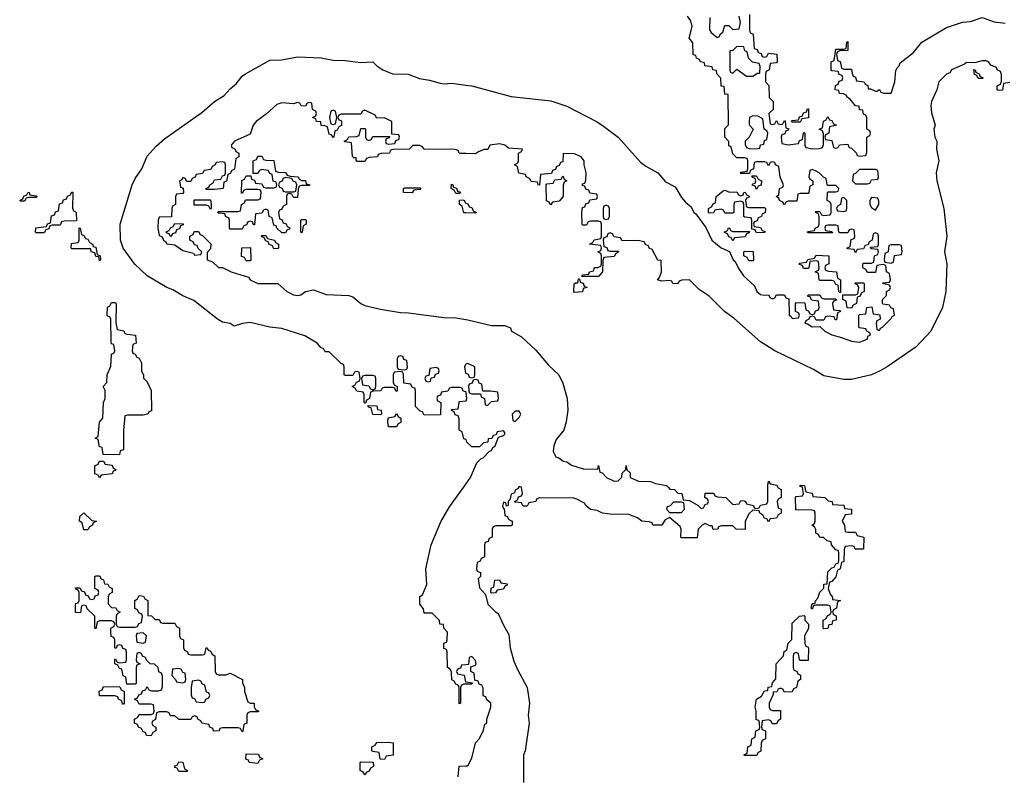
# Model space of a CAD drawing. Header units: inches. Extents: x 2559349 to 2678269, y 915212 to 1023331.
# Tile 35 of 48: x 2637746 to 2642721, y 938541 to 942364. Entities that reach past the tile are written whole.
import ezdxf

# ---------------------------------------------------------------- set-up
doc = ezdxf.new("R2010")
doc.units = ezdxf.units.IN
doc.header["$MEASUREMENT"] = 0
for name, color, linetype in [('C6933', 7, 'Continuous'), ('C6934', 7, 'Continuous'), ('C6943', 7, 'Continuous'), ('C6944', 7, 'Continuous')]:
    doc.layers.add(name, color=color, linetype=linetype)

msp = doc.modelspace()

# ---------------------------------------------------------------- linework, layer by layer
at = {"layer": 'C6933', "color": 6}
for points in [[(2640000, 939006), (2639990, 939006), (2639978, 939002), (2639974, 938990), (2639974, 938910), (2639967.3, 938907.3), (2639966, 938990), (2639962, 939002), (2639950, 939006), (2639942, 939022), (2639928.9, 939028.9), (2639927.3, 939067.3), (2639922, 939082), (2639908, 939090), (2639906, 939170), (2639902, 939182), (2639890, 939186), (2639889.3, 939189.3), (2639890, 939214), (2639902, 939218), (2639906, 939230), (2639908, 939270), (2639888.7, 939290), (2639887.3, 939307.3), (2639868.7, 939310), (2639868, 939328), (2639830, 939366), (2639790, 939366), (2639787.3, 939387.3), (2639768, 939410), (2639768, 939450), (2639782, 939458), (2639804, 939510), (2639798.9, 939590), (2639824.7, 939710), (2639873.9, 939826.1), (2639917.1, 939902.9), (2639988.1, 940000)], [(2640000, 939104.4), (2639978, 939102), (2639972.7, 939087.3), (2639958, 939082), (2639954, 939070), (2639958, 939058), (2639992.7, 939052.7), (2639998, 939018), (2640000, 939017.8)], [(2639962, 938538), (2639967.3, 938592.7), (2640000, 938593.7)]]:
    msp.add_lwpolyline(points, dxfattribs=at)
for points in [[(2638070, 939786), (2638062, 939822), (2638048.7, 939830), (2638050, 939854), (2638070, 939872), (2638110, 939834), (2638134, 939830), (2638118, 939822), (2638114, 939810), (2638098, 939802), (2638090, 939786)], [(2638250, 939294), (2638330, 939294), (2638342, 939298), (2638347.3, 939312.7), (2638362, 939318), (2638366, 939350), (2638362, 939362), (2638347.3, 939367.3), (2638342, 939382), (2638328, 939388), (2638328, 939430), (2638342, 939438), (2638350, 939454), (2638371.6, 939451.6), (2638378, 939438), (2638394, 939430), (2638394, 939354), (2638411.6, 939351.6), (2638430, 939334), (2638450, 939334), (2638458, 939318), (2638470, 939314), (2638530, 939314), (2638538, 939298), (2638554, 939290), (2638554, 939250), (2638558, 939238), (2638574, 939230), (2638574, 939190), (2638578, 939178), (2638594, 939170), (2638598, 939158), (2638610, 939154), (2638670, 939154), (2638682, 939158), (2638688, 939190), (2638694, 939190), (2638698, 939178), (2638710, 939174), (2638718, 939158), (2638731.3, 939150), (2638734, 939070), (2638738, 939058), (2638750, 939054), (2638790, 939054), (2638810, 939062), (2638872, 939030), (2638872.7, 939012.7), (2638882, 938990), (2638882, 938970), (2638898, 938918), (2638911.3, 938911.3), (2638931, 938910), (2638931.6, 938891.6), (2638938, 938878), (2638954, 938870), (2638950, 938866), (2638910, 938866), (2638898, 938862), (2638894, 938850), (2638894, 938810), (2638878, 938802), (2638874, 938770), (2638870, 938766), (2638862, 938782), (2638850, 938786), (2638770, 938786), (2638758, 938782), (2638754, 938770), (2638729.1, 938769.1), (2638726, 938770), (2638722, 938782), (2638706, 938790), (2638702, 938802), (2638666, 938810), (2638662, 938822), (2638646, 938830), (2638642, 938842), (2638630, 938846), (2638618, 938842), (2638610, 938828), (2638550, 938828), (2638530, 938846), (2638507.3, 938847.3), (2638502, 938862), (2638490, 938866), (2638450, 938866), (2638438, 938862), (2638432.7, 938827.3), (2638418, 938822), (2638414, 938810), (2638418, 938798), (2638434, 938790), (2638434, 938770), (2638418, 938762), (2638410, 938746), (2638387.3, 938747.3), (2638382, 938762), (2638370, 938766), (2638362, 938782), (2638346, 938790), (2638342, 938802), (2638326, 938810), (2638326, 938830), (2638342, 938838), (2638350, 938854), (2638410, 938854), (2638422, 938858), (2638426, 938870), (2638422, 938902), (2638410, 938906), (2638350, 938906), (2638342, 938922), (2638326, 938930), (2638342, 938938), (2638347.3, 938952.7), (2638362, 938958), (2638367.3, 938972.7), (2638382, 938978), (2638390, 938994), (2638398, 938978), (2638412.7, 938972.7), (2638447.3, 938972.7), (2638462, 938978), (2638467.3, 938992.7), (2638467.3, 939047.3), (2638462, 939062), (2638448.4, 939068.4), (2638446, 939090), (2638428, 939108), (2638406, 939110), (2638387.3, 939127.3), (2638382, 939142), (2638367.3, 939147.3), (2638362, 939162), (2638350, 939166), (2638338, 939162), (2638334, 939130), (2638338, 939118), (2638354, 939110), (2638338, 939102), (2638334, 939090), (2638334, 939010), (2638330, 939006), (2638287.3, 939007.3), (2638282, 939042), (2638268.4, 939048.4), (2638262, 939082), (2638250, 939086), (2638242, 939102), (2638226, 939110), (2638226, 939130), (2638230, 939134), (2638238, 939118), (2638250, 939114), (2638282, 939118), (2638286, 939130), (2638286, 939170), (2638282, 939182), (2638267.3, 939187.3), (2638262, 939202), (2638250, 939206), (2638238, 939202), (2638232.7, 939187.3), (2638226, 939190), (2638226, 939230), (2638222, 939242), (2638208, 939248), (2638206, 939270), (2638206, 939290), (2638222, 939298), (2638226, 939310), (2638222, 939322), (2638210, 939326), (2638150, 939326), (2638138, 939322), (2638130, 939286), (2638126, 939290), (2638126, 939350), (2638087.3, 939387.3), (2638082, 939402), (2638070, 939406), (2638058, 939402), (2638052.7, 939367.3), (2638028.4, 939368.4), (2638027.3, 939407.3), (2638030, 939414), (2638042, 939418), (2638046, 939430), (2638046, 939470), (2638042, 939482), (2638030, 939486), (2638027.3, 939492.7), (2638050, 939494), (2638058, 939478), (2638072.7, 939472.7), (2638078, 939458), (2638092.7, 939452.7), (2638098, 939438), (2638110, 939434), (2638122, 939438), (2638127.3, 939452.7), (2638142, 939458), (2638146, 939470), (2638142, 939482), (2638126, 939490), (2638126, 939550), (2638130, 939554), (2638150, 939554), (2638158, 939538), (2638170, 939534), (2638174, 939514), (2638191.6, 939511.6), (2638198, 939498), (2638214, 939490), (2638214, 939470), (2638198, 939462), (2638192.7, 939447.3), (2638192.7, 939412.7), (2638210, 939394), (2638231.6, 939391.6), (2638238, 939378), (2638254, 939370), (2638238, 939362), (2638234, 939350), (2638234, 939310), (2638238, 939298)], [(2638370, 939266), (2638338, 939262), (2638334, 939250), (2638338, 939218), (2638370, 939214), (2638382, 939218), (2638386, 939250)], [(2638550, 939086), (2638518, 939082), (2638514, 939050), (2638534, 939030), (2638538, 939018), (2638570, 939014), (2638582, 939018), (2638586, 939030), (2638582, 939062), (2638570, 939066), (2638562, 939082)], [(2638650, 939026), (2638618, 939022), (2638612, 938990), (2638612.7, 938952.7), (2638618, 938938), (2638630, 938934), (2638638, 938918), (2638670, 938914), (2638682, 938918), (2638686, 938930), (2638702, 938938), (2638706, 938950), (2638702, 938962), (2638690, 938966), (2638682, 939002), (2638670, 939006), (2638662, 939022)], [(2638266, 938906), (2638262, 938922), (2638246, 938930), (2638242, 938942), (2638227.3, 938947.3), (2638150, 938948), (2638148.4, 938971.6), (2638162, 938978), (2638170, 938994), (2638252.7, 938992.7), (2638258, 938978), (2638274, 938970), (2638274, 938910), (2638270, 938906)], [(2639590, 938626), (2639567.3, 938627.3), (2639562, 938662), (2639530, 938666), (2639526, 938670), (2639526, 938690), (2639542, 938698), (2639550, 938712), (2639610, 938714), (2639634, 938710), (2639632.7, 938647.3), (2639598, 938642)], [(2638550, 938566), (2638542, 938582), (2638530, 938586), (2638530, 938594), (2638542, 938598), (2638550, 938614), (2638570, 938612), (2638578, 938578), (2638594, 938570), (2638590, 938566)], [(2638950, 938606), (2638906, 938610), (2638902, 938622), (2638888.4, 938628.4), (2638890, 938654), (2638952.7, 938652.7), (2638958, 938638), (2638974, 938630), (2638958, 938622)], [(2639490, 938548), (2639482, 938562), (2639466, 938570), (2639466, 938610), (2639470, 938614), (2639532.7, 938612.7), (2639534, 938590), (2639518, 938582), (2639512.7, 938567.3), (2639498, 938562)]]:
    msp.add_lwpolyline(points, close=True, dxfattribs=at)
at = {"layer": 'C6934', "color": 6}
for points in [[(2640000, 940482.7), (2639987.3, 940487.3), (2639982, 940502), (2639970, 940506), (2639930, 940506), (2639918, 940502), (2639910, 940486), (2639878, 940482), (2639872.7, 940467.3), (2639858, 940462), (2639854, 940450), (2639858, 940438), (2639874, 940430), (2639872.7, 940367.3), (2639790, 940366), (2639782, 940382), (2639770, 940386), (2639746, 940410), (2639746, 940490), (2639742, 940502), (2639730, 940506), (2639722, 940522), (2639687.3, 940527.3), (2639686, 940570), (2639682, 940582), (2639670, 940586), (2639638, 940582), (2639634, 940570), (2639634, 940530), (2639638, 940518), (2639654, 940510), (2639652.7, 940487.3), (2639647.3, 940487.3), (2639642, 940502), (2639630, 940506), (2639590, 940506), (2639578, 940502), (2639571.6, 940488.4), (2639532.7, 940487.3), (2639518, 940482), (2639514, 940450), (2639498, 940442), (2639494, 940426), (2639490, 940426), (2639486, 940430), (2639486, 940470), (2639482, 940482), (2639450, 940486), (2639442, 940502), (2639426, 940510), (2639442, 940518), (2639447.3, 940532.7), (2639462, 940538), (2639466, 940550), (2639462, 940582), (2639450, 940586), (2639438, 940582), (2639430, 940566), (2639390, 940566), (2639386, 940570), (2639386, 940610), (2639382, 940622), (2639370, 940626), (2639310, 940686), (2639290, 940686), (2639282, 940702), (2639270, 940706), (2639249, 940730), (2639186.1, 940766.1), (2639070, 940803.9), (2639009.9, 940809.9), (2638910, 940833.8), (2638871.1, 940828.9), (2638830, 940815.3), (2638809, 940829), (2638770, 940836), (2638746, 940850), (2638625.6, 940945.6), (2638570, 940969.3), (2638519.6, 940999.6), (2638489.8, 941010), (2638389.9, 941069.9), (2638328.2, 941128.2), (2638268.8, 941208.8), (2638255.6, 941250), (2638253.3, 941330), (2638314.6, 941530), (2638330, 941561.7), (2638363.1, 941610), (2638390, 941674.9), (2638435.2, 941724.8), (2638477.6, 941762.4), (2638665.6, 941894.4), (2638731.2, 941950), (2638779.7, 941980.3), (2638810, 942015.1), (2638839.9, 942040.1), (2638870, 942077.5), (2638887.2, 942090), (2639010, 942159.3), (2639070, 942160.1), (2639150, 942176.8), (2639270, 942170.1), (2639330, 942159.8), (2639390, 942157.6), (2639470, 942147.2), (2639530, 942151.3), (2639551, 942130), (2639580.7, 942110), (2639630, 942090.2), (2639708.2, 942088.2), (2639765.8, 942065.8), (2639817.4, 942057.4), (2639870, 942042.6), (2639890, 942039.5), (2639930, 942043.7), (2640000, 942033.2)], [(2640000, 941686.9), (2639972.7, 941687.3), (2639966, 941690), (2639962, 941702), (2639947.3, 941707.3), (2639790, 941709), (2639782, 941722), (2639767.3, 941727.3), (2639732.7, 941727.3), (2639714, 941710), (2639632, 941708), (2639618, 941702), (2639614, 941690), (2639572.7, 941687.3), (2639558, 941682), (2639554, 941670), (2639512.7, 941667.3), (2639498, 941662), (2639490, 941648), (2639452, 941648), (2639446, 941654), (2639446, 941666), (2639434, 941666), (2639428, 941672), (2639422, 941742), (2639390, 941746), (2639386, 941750), (2639402, 941758), (2639408.4, 941771.6), (2639447.3, 941772.7), (2639462, 941778), (2639470, 941814), (2639490, 941814), (2639494, 941810), (2639494, 941770), (2639498, 941758), (2639510, 941754), (2639522, 941758), (2639530, 941774), (2639614, 941774), (2639612.7, 941767.3), (2639598, 941762), (2639594, 941750), (2639598, 941738), (2639610, 941734), (2639642, 941738), (2639647.3, 941752.7), (2639662, 941758), (2639666, 941770), (2639662, 941782), (2639626, 941786), (2639626, 941850), (2639590, 941868), (2639550, 941866), (2639542, 941882), (2639490, 941906), (2639478, 941902), (2639470, 941886), (2639370, 941886), (2639358, 941882), (2639354, 941870), (2639358, 941858), (2639372, 941852), (2639371.3, 941828.7), (2639358, 941822), (2639350, 941806), (2639338, 941802), (2639334, 941770), (2639330, 941768.7), (2639322, 941782), (2639310, 941786), (2639302, 941822), (2639288, 941828), (2639270, 941828.7), (2639267.3, 941847.3), (2639246, 941850), (2639242, 941862), (2639226, 941870), (2639242, 941878), (2639246, 941890), (2639242, 941902), (2639226, 941910), (2639222, 941942), (2639210, 941946), (2639198, 941942), (2639190, 941926), (2639168.7, 941928.7), (2639162, 941942), (2639150, 941946), (2639130, 941938), (2639070, 941943), (2639045.4, 941934.6), (2638992.4, 941887.6), (2638941.6, 941850), (2638926, 941830), (2638910, 941786), (2638832, 941750), (2638814, 941730), (2638818, 941718), (2638834, 941710), (2638838, 941698), (2638854, 941690), (2638854, 941670), (2638838, 941662), (2638831.6, 941608.4), (2638818, 941602), (2638810, 941586), (2638798, 941582), (2638791.6, 941548.4), (2638778, 941542), (2638774, 941510), (2638730, 941506), (2638690, 941506), (2638686, 941510), (2638702, 941518), (2638706, 941530), (2638722, 941538), (2638730, 941554), (2638762, 941558), (2638770, 941574), (2638782, 941578), (2638786, 941590), (2638786, 941630), (2638782, 941642), (2638770, 941646), (2638738, 941642), (2638734, 941630), (2638718, 941622), (2638712.7, 941607.3), (2638678, 941602), (2638670, 941586), (2638638, 941582), (2638632.7, 941567.3), (2638618, 941562), (2638610, 941546), (2638590, 941546), (2638582, 941562), (2638570, 941566), (2638565.4, 941554.6), (2638554, 941550), (2638558, 941518), (2638572.7, 941512.7), (2638574, 941490), (2638570, 941486), (2638538, 941482), (2638534, 941470), (2638534, 941430), (2638518, 941422), (2638514, 941410), (2638512.7, 941367.3), (2638450, 941366), (2638446, 941350), (2638444.7, 941310), (2638450, 941274), (2638466, 941266), (2638472, 941250), (2638483.5, 941243.5), (2638490, 941232), (2638530, 941226), (2638570, 941198), (2638623.6, 941183.6), (2638630, 941174), (2638662, 941178), (2638666, 941190), (2638647.3, 941207.3), (2638642, 941222), (2638630, 941226), (2638622, 941242), (2638606, 941250), (2638606, 941270), (2638622, 941278), (2638627.3, 941292.7), (2638650, 941294), (2638658, 941278), (2638670, 941274), (2638711.6, 941231.6), (2638710, 941206), (2638692.7, 941187.3), (2638694, 941150), (2638719.8, 941139.8), (2638750, 941112), (2638771.6, 941111.6), (2638814, 941090), (2638902, 941062), (2638911.3, 941050), (2638950, 941031), (2639050, 941030.6), (2639096, 940990), (2639130, 940973.4), (2639150, 940970.7), (2639166, 940974), (2639190, 940990.8), (2639230, 940998), (2639294.8, 940974.8), (2639410, 940970.7), (2639430, 940964), (2639470.5, 940930), (2639490, 940919.6), (2639570, 940901.5), (2639670, 940884), (2639710, 940882.8), (2639890, 940859.7), (2639950, 940857.6), (2640000, 940849.3)], [(2640000, 941387.7), (2639990, 941388), (2639982, 941422), (2639968, 941430), (2639968, 941452), (2639990, 941454), (2639998, 941438), (2640000, 941437.3)], [(2640000, 940622.7), (2639998, 940622), (2639994, 940610), (2639998, 940578), (2640000, 940577.3)], [(2640000, 940242.7), (2639990, 940246), (2639982, 940282), (2639966, 940290), (2639967.3, 940347.3), (2639962, 940362), (2639947.3, 940367.3), (2639942, 940382), (2639926, 940390), (2639930, 940394), (2639962, 940398), (2639966, 940430), (2639970, 940434), (2640000, 940437.7)], [(2639988.1, 940000), (2640000, 940016.3)]]:
    msp.add_lwpolyline(points, dxfattribs=at)
for points in [[(2639330, 941906), (2639318, 941902), (2639312, 941870), (2639318, 941838), (2639330, 941834), (2639342, 941838), (2639348, 941870), (2639342, 941902)], [(2639130, 941466), (2639122, 941482), (2639110, 941486), (2639098, 941482), (2639094, 941470), (2639094, 941430), (2639078, 941422), (2639070, 941406), (2639058, 941402), (2639054, 941390), (2639058, 941358), (2639070, 941354), (2639078, 941338), (2639092.7, 941332.7), (2639098, 941318), (2639111.6, 941311.6), (2639110, 941306), (2639098, 941302), (2639090, 941286), (2639070, 941286), (2639046, 941310), (2639042, 941322), (2639030, 941326), (2639022, 941362), (2639006, 941370), (2639002, 941402), (2638990, 941406), (2638978, 941402), (2638970, 941386), (2638938, 941382), (2638932.7, 941327.3), (2638927.3, 941327.3), (2638922, 941342), (2638910, 941346), (2638898, 941342), (2638892.7, 941327.3), (2638878, 941322), (2638870, 941306), (2638810, 941306), (2638806, 941310), (2638806, 941350), (2638802, 941362), (2638787.3, 941367.3), (2638782, 941382), (2638750, 941386), (2638746, 941390), (2638750, 941394), (2638850, 941394), (2638862, 941398), (2638866, 941430), (2638882, 941438), (2638887.3, 941452.7), (2638950, 941454), (2638962, 941458), (2638966, 941490), (2638962, 941502), (2638950, 941506), (2638890, 941506), (2638878, 941502), (2638872.7, 941487.3), (2638867.3, 941487.3), (2638868.4, 941551.6), (2638882, 941558), (2638890, 941574), (2638914, 941574), (2638918, 941558), (2638932.7, 941552.7), (2638938, 941538), (2638970, 941534), (2638978, 941518), (2638990, 941514), (2639030, 941514), (2639042, 941518), (2639046, 941530), (2639042, 941542), (2639027.3, 941547.3), (2639022, 941582), (2639010, 941586), (2639002, 941602), (2638970, 941606), (2638958, 941602), (2638950, 941586), (2638926, 941586), (2638926, 941650), (2638942, 941658), (2638950, 941674), (2638970, 941674), (2638978, 941658), (2638990, 941654), (2639030, 941652), (2639038, 941598), (2639052.7, 941592.7), (2639090, 941592), (2639098, 941578), (2639112.7, 941572.7), (2639154, 941570), (2639158, 941558), (2639172, 941552), (2639190, 941551.3), (2639194, 941534), (2639211.3, 941530), (2639210, 941526), (2639170, 941526), (2639158, 941522), (2639152.7, 941507.3), (2639150, 941466)], [(2639090, 941566), (2639078, 941562), (2639072.7, 941547.3), (2639058, 941542), (2639054, 941530), (2639058, 941518), (2639072.7, 941512.7), (2639078, 941498), (2639090, 941494), (2639130, 941494), (2639142, 941498), (2639146, 941530), (2639142, 941542), (2639127.3, 941547.3), (2639122, 941562)], [(2639730, 941488.7), (2639686, 941490), (2639686, 941510), (2639690, 941514), (2639770, 941514), (2639774, 941510), (2639770, 941506), (2639738, 941502)], [(2639950, 941486), (2639942, 941502), (2639926, 941510), (2639927.3, 941532.7), (2639934, 941530), (2639938, 941518), (2639952.7, 941512.7), (2639958, 941498), (2639972.7, 941492.7), (2639970, 941486)], [(2637750, 941446), (2637746, 941450), (2637762, 941458), (2637767.3, 941472.7), (2637782, 941478), (2637788.4, 941491.6), (2637794, 941490), (2637798, 941478), (2637830, 941474), (2637834, 941470), (2637830, 941466), (2637790, 941466), (2637778, 941462), (2637770, 941446)], [(2637830, 941286), (2637826, 941290), (2637827.3, 941312.7), (2637882, 941318), (2637887.3, 941332.7), (2637902, 941338), (2637907.3, 941372.7), (2637922, 941378), (2637927.3, 941392.7), (2637942, 941398), (2637947.3, 941432.7), (2637962, 941438), (2637967.3, 941452.7), (2637982, 941458), (2637987.3, 941472.7), (2638002, 941478), (2638010, 941494), (2638014, 941490), (2638012.7, 941412.7), (2638018, 941398), (2638031.6, 941391.6), (2638032.7, 941347.3), (2637970, 941346), (2637958, 941342), (2637950, 941326), (2637910, 941326), (2637898, 941322), (2637892.7, 941307.3), (2637878, 941302), (2637870, 941286)], [(2638710, 941406), (2638702, 941422), (2638690, 941426), (2638627.3, 941427.3), (2638627.3, 941452.7), (2638710, 941454), (2638714, 941430), (2638714, 941410)], [(2639170, 941286), (2639166, 941290), (2639166, 941350), (2639170, 941354), (2639190, 941354), (2639194, 941350), (2639194, 941330), (2639178, 941322), (2639174, 941290)], [(2638150, 941146), (2638146, 941166), (2638130, 941168), (2638126, 941186), (2638108, 941190), (2638106, 941206), (2638010, 941206), (2638006, 941210), (2638007.3, 941232.7), (2638042, 941238), (2638046, 941250), (2638047.3, 941312.7), (2638052, 941310), (2638058, 941278), (2638070, 941274), (2638078, 941258), (2638090, 941254), (2638098, 941238), (2638114, 941230), (2638118, 941218), (2638130, 941214), (2638138, 941178), (2638152, 941170), (2638154, 941150)], [(2638510, 941268), (2638502, 941282), (2638487.3, 941287.3), (2638487.3, 941292.7), (2638502, 941298), (2638507.3, 941312.7), (2638522, 941318), (2638530, 941334), (2638572.7, 941332.7), (2638572.7, 941327.3), (2638558, 941322), (2638552.7, 941307.3), (2638538, 941302), (2638532.7, 941287.3), (2638518, 941282)], [(2639030, 941206), (2639022, 941222), (2639007.3, 941227.3), (2639002, 941242), (2638990, 941246), (2638982, 941262), (2638970, 941266), (2638967.3, 941272.7), (2638990, 941274), (2638998, 941258), (2639034, 941250), (2639038, 941238), (2639054, 941230), (2639054, 941210), (2639050, 941208)], [(2638890, 941146), (2638882, 941162), (2638867.3, 941167.3), (2638868.4, 941211.6), (2638912, 941212), (2638914, 941150), (2638910, 941146)], [(2638250, 940166), (2638167.3, 940167.3), (2638162, 940202), (2638150, 940206), (2638142, 940242), (2638128, 940250), (2638142, 940258), (2638148.7, 940330), (2638166, 940350), (2638168.7, 940430), (2638178, 940450), (2638178, 940490), (2638168, 940510), (2638186, 940530), (2638188, 940570), (2638207.3, 940612.7), (2638209.1, 940670.9), (2638210, 940674), (2638222, 940678), (2638226, 940690), (2638222, 940722), (2638210, 940726), (2638208.4, 940731.6), (2638206, 940850), (2638202, 940862), (2638190, 940866), (2638188.4, 940871.6), (2638188.9, 940911.1), (2638202, 940918), (2638210, 940934), (2638230, 940934), (2638232.7, 940927.3), (2638231.6, 940831.6), (2638238, 940798), (2638271.6, 940791.6), (2638278, 940778), (2638290, 940774), (2638332, 940770), (2638334, 940730), (2638318, 940722), (2638314, 940690), (2638318, 940678), (2638330, 940674), (2638338, 940658), (2638350, 940654), (2638362, 940630), (2638362, 940590), (2638372, 940568), (2638372, 940552), (2638390, 940534), (2638410.7, 940490), (2638412, 940388), (2638398, 940382), (2638394, 940370), (2638370, 940366), (2638290, 940366), (2638278, 940362), (2638271.3, 940288.7), (2638270.8, 940190), (2638254, 940186)], [(2639670, 940666), (2639658, 940662), (2639654, 940650), (2639654, 940610), (2639658, 940598), (2639690, 940594), (2639702, 940598), (2639706, 940610), (2639702, 940642), (2639687.3, 940647.3), (2639682, 940662)], [(2639850, 940606), (2639818, 940602), (2639814, 940566), (2639798, 940562), (2639794, 940550), (2639798, 940538), (2639810, 940534), (2639822, 940538), (2639826, 940554), (2639842, 940558), (2639847.3, 940572.7), (2639862, 940578), (2639866, 940590), (2639862, 940602)], [(2639530, 940566), (2639490, 940566), (2639478, 940562), (2639474, 940550), (2639478, 940518), (2639510, 940514), (2639518, 940498), (2639530, 940494), (2639542, 940498), (2639546, 940510), (2639546, 940550), (2639542, 940562)], [(2639570, 940368), (2639530, 940369), (2639522, 940402), (2639510, 940406), (2639506, 940414), (2639550, 940412), (2639554, 940394), (2639572, 940390), (2639574, 940370)], [(2639610, 940306), (2639606, 940330), (2639607.3, 940352.7), (2639642, 940358), (2639650, 940374), (2639658, 940358), (2639672, 940350), (2639671.6, 940328.4), (2639658, 940322), (2639650, 940306)], [(2638150, 940048.7), (2638142, 940062), (2638126, 940070), (2638126, 940110), (2638142, 940118), (2638150, 940134), (2638170, 940134), (2638178, 940118), (2638212.7, 940112.7), (2638218, 940098), (2638231.6, 940091.6), (2638230, 940086), (2638218, 940082), (2638214, 940070), (2638158, 940062)]]:
    msp.add_lwpolyline(points, close=True, dxfattribs=at)
at = {"layer": 'C6943', "color": 6}
for points in [[(2640267, 940000), (2640264.7, 939995.3), (2640250, 939986), (2640246, 939974), (2640230, 939966), (2640222, 939938), (2640214, 939930), (2640214, 939910), (2640206, 939906), (2640202, 939922), (2640190, 939926), (2640186, 939906), (2640190, 939894), (2640194, 939894), (2640198, 939858), (2640210, 939854), (2640218, 939838), (2640234, 939830), (2640234, 939810), (2640230, 939806), (2640150, 939806), (2640138, 939802), (2640134, 939790), (2640134, 939750), (2640118, 939742), (2640112.7, 939727.3), (2640098, 939722), (2640094, 939710), (2640094, 939650), (2640078, 939642), (2640072.7, 939627.3), (2640058, 939622), (2640054, 939590), (2640058, 939578), (2640074, 939570), (2640074, 939550), (2640062, 939538), (2640070, 939494), (2640099.6, 939459.6), (2640111.3, 939410), (2640150, 939371.3), (2640164, 939364), (2640190, 939304.7), (2640217.6, 939257.6), (2640223.9, 939190), (2640243.3, 939123.3), (2640261, 939081), (2640310.1, 938990), (2640321.8, 938910), (2640315.3, 938850), (2640321.2, 938810), (2640301, 938670), (2640292, 938650), (2640292, 938510)], [(2641577.1, 940000), (2641578, 939998), (2641594, 939990), (2641594, 939950), (2641578, 939942), (2641574, 939930), (2641578, 939898), (2641594, 939890), (2641594, 939870), (2641578, 939862), (2641570, 939846), (2641538, 939842), (2641530, 939826), (2641522, 939842), (2641510, 939846), (2641500.4, 939860.4), (2641486, 939870), (2641482, 939882), (2641450, 939886), (2641431.6, 939868.4), (2641412, 939830), (2641412, 939788), (2641366, 939790), (2641350, 939806), (2641290, 939806), (2641278, 939802), (2641274, 939790), (2641250, 939788.7), (2641246, 939806), (2641234, 939806), (2641210, 939818), (2641194, 939810), (2641174, 939790), (2641170, 939746), (2641090, 939746), (2641086, 939750), (2641088.7, 939790), (2641083.1, 939803.1), (2641030, 939848), (2641005.4, 939834.6), (2640990, 939809), (2640946, 939810), (2640942, 939822), (2640927.3, 939827.3), (2640890, 939829.3), (2640867.6, 939847.6), (2640824.5, 939864.5), (2640730, 939865.1), (2640690.3, 939869.7), (2640663.6, 939883.6), (2640630, 939889.7), (2640606, 939910), (2640600.2, 939920.2), (2640562, 939942), (2640545.6, 939945.6), (2640371.6, 939948.4), (2640358, 939942), (2640354, 939930), (2640318, 939922), (2640310, 939906), (2640290, 939906), (2640282, 939922), (2640250, 939926), (2640246, 939930), (2640262, 939938), (2640267.3, 939952.7), (2640282, 939958), (2640286, 939970), (2640282.3, 940000)], [(2641024, 940000), (2641032, 939992), (2641054, 939990), (2641071.6, 939971.6), (2641092, 939970), (2641098, 939938), (2641130, 939934), (2641174, 939910), (2641190, 939894), (2641202, 939898), (2641210, 939914), (2641222, 939918), (2641226, 939930), (2641222, 939942), (2641208, 939950), (2641210, 939971.3), (2641250.7, 939970.7), (2641254, 939970), (2641258, 939958), (2641272.7, 939952.7), (2641314, 939950), (2641350, 939914), (2641382, 939918), (2641390, 939934), (2641407.3, 939932.7), (2641414, 939930), (2641418, 939918), (2641454, 939910), (2641458, 939898), (2641470, 939894), (2641482, 939898), (2641488.7, 939911.3), (2641522, 939918), (2641526, 939930), (2641526, 940000)], [(2641713.9, 940000), (2641718, 939978), (2641750, 939972), (2641754, 939954), (2641814, 939950), (2641832, 939932), (2641852, 939930), (2641854, 939914), (2641910, 939910.8), (2641914, 939894), (2641950, 939891.3), (2641950, 939866), (2641918, 939862), (2641902, 939830), (2641914, 939810), (2641918, 939778), (2641930, 939774), (2641970, 939774), (2641978, 939758), (2642011.6, 939748.4), (2642010, 939688), (2641968.4, 939688.4), (2641962, 939702), (2641950, 939706), (2641918, 939702), (2641912.7, 939687.3), (2641910, 939626), (2641898, 939622), (2641892, 939590), (2641878, 939582), (2641870, 939548), (2641850, 939526), (2641838, 939522), (2641832, 939490), (2641841, 939461), (2641854, 939446), (2641854, 939434), (2641894, 939430), (2641878, 939422), (2641874, 939390), (2641858, 939382), (2641854, 939370), (2641858, 939358), (2641872, 939352), (2641871.3, 939330), (2641854, 939326), (2641850, 939308), (2641834, 939306), (2641830, 939288), (2641810, 939286), (2641806, 939290), (2641806, 939330), (2641822, 939338), (2641827.3, 939352.7), (2641842, 939358), (2641846, 939370), (2641842, 939402), (2641830, 939406), (2641770, 939406), (2641758, 939402), (2641750, 939386), (2641746, 939390), (2641748, 939408), (2641754, 939414), (2641766, 939414), (2641766, 939426), (2641779, 939441), (2641790, 939472), (2641808.9, 939491.1), (2641810, 939512), (2641826, 939514), (2641830, 939574), (2641850, 939594), (2641862, 939598), (2641870, 939614), (2641882, 939618), (2641886, 939630), (2641886, 939670), (2641882, 939682), (2641870, 939686), (2641848, 939710), (2641846, 939726), (2641826, 939730), (2641807.3, 939747.3), (2641790, 939748), (2641783.1, 939763.1), (2641769.2, 939770), (2641768.7, 939788.7), (2641762, 939802), (2641748, 939810), (2641762, 939818), (2641766, 939830), (2641766, 939870), (2641762, 939882), (2641750, 939886), (2641667.3, 939887.3), (2641666, 939950), (2641670, 939954), (2641702, 939958), (2641706, 939970), (2641702.3, 940000)], [(2640000, 938593.7), (2640010, 938594), (2640030, 938632), (2640048.7, 938710), (2640070, 938732), (2640090, 938774), (2640096.4, 938803.6), (2640106, 938810), (2640106, 938830), (2640126, 938890), (2640126, 938910), (2640107.3, 938927.3), (2640102, 938942), (2640087.3, 938947.3), (2640087.3, 938987.3), (2640082, 939002), (2640067.3, 939007.3), (2640062, 939022), (2640046, 939026), (2640042, 939062), (2640026, 939070), (2640026, 939094), (2640050, 939102), (2640053.2, 939110), (2640050, 939126), (2640030, 939146), (2640018, 939142), (2640014, 939106), (2640000, 939104.4)], [(2640000, 939017.8), (2640034, 939014), (2640030, 939006), (2640000, 939006)]]:
    msp.add_lwpolyline(points, dxfattribs=at)
for points in [[(2641090, 939926), (2641050, 939926), (2641032.7, 939907.3), (2641018, 939902), (2641014, 939890), (2641030, 939874), (2641090, 939874), (2641106, 939890), (2641102, 939922)], [(2640130, 939466), (2640126, 939470), (2640128.4, 939491.6), (2640142, 939498), (2640147.3, 939532.7), (2640170, 939534), (2640178, 939518), (2640210, 939514), (2640210, 939506), (2640198, 939502), (2640190, 939486), (2640158, 939482), (2640150, 939468)], [(2641690, 939126), (2641686, 939130), (2641682, 939162), (2641670, 939166), (2641658, 939162), (2641654, 939150), (2641654, 939090), (2641658, 939078), (2641672.7, 939072.7), (2641678, 939058), (2641691.6, 939051.6), (2641691, 939030), (2641678, 939022), (2641670.7, 938990), (2641656.9, 938983.1), (2641650, 938968), (2641610, 938966), (2641602, 938982), (2641590, 938986), (2641578, 938982), (2641571.6, 938968.4), (2641554, 938966), (2641554, 938954), (2641534, 938910), (2641534, 938890), (2641538, 938878), (2641550, 938874), (2641590, 938874), (2641591.3, 938830), (2641578, 938822), (2641570, 938806), (2641550, 938806), (2641542, 938822), (2641530, 938826), (2641498, 938822), (2641494, 938790), (2641498, 938778), (2641514, 938770), (2641514, 938730), (2641498, 938722), (2641492.7, 938707.3), (2641491.6, 938668.4), (2641478, 938662), (2641470, 938646), (2641410, 938646), (2641406, 938650), (2641422, 938658), (2641426, 938690), (2641442, 938698), (2641446, 938730), (2641462, 938738), (2641466, 938770), (2641482, 938778), (2641486, 938790), (2641482, 938822), (2641468, 938828), (2641468, 938870), (2641462, 938890), (2641469.2, 938930), (2641494.6, 938945.4), (2641510, 938972), (2641526, 938974), (2641528.9, 938991.1), (2641546, 938994), (2641550, 939014), (2641567.3, 939032.7), (2641568.7, 939110), (2641606, 939150), (2641608.4, 939171.6), (2641622, 939178), (2641630, 939214), (2641648, 939232), (2641650, 939314), (2641686, 939350), (2641710, 939354), (2641714, 939350), (2641714, 939330), (2641732, 939310), (2641731.6, 939288.4), (2641712, 939250), (2641712.7, 939212.7), (2641718, 939198), (2641730, 939194), (2641732.7, 939187.3), (2641730, 939126)]]:
    msp.add_lwpolyline(points, close=True, dxfattribs=at)
at = {"layer": 'C6944', "color": 6}
for points in [[(2640000, 942033.2), (2640030, 942028.8), (2640230, 941976.4), (2640430, 941953.4), (2640510, 941926.3), (2640660.4, 941850), (2640690.1, 941830.1), (2640770.7, 941770.7), (2640883.6, 941643.6), (2640910, 941623.6), (2640971, 941590), (2641010, 941544.9), (2641058.8, 941518.8), (2641090, 941466), (2641110, 941441), (2641138.8, 941418.8), (2641152, 941390), (2641162.8, 941382.8), (2641214, 941314), (2641244, 941250), (2641290, 941211.3), (2641332, 941192), (2641352, 941150), (2641362, 941142), (2641376, 941110), (2641402.8, 941070), (2641458.5, 941018.5), (2641471.3, 940990), (2641490, 940976), (2641508, 940972), (2641530, 940974), (2641538, 940958), (2641550, 940954), (2641562, 940958), (2641570, 940974), (2641610, 940974), (2641618, 940958), (2641632.7, 940952.7), (2641634, 940870), (2641644.7, 940864.7), (2641650, 940854), (2641682, 940858), (2641686, 940870), (2641682, 940882), (2641666, 940890), (2641666, 940930), (2641670, 940934), (2641712.7, 940932.7), (2641718, 940898), (2641732.7, 940892.7), (2641738, 940878), (2641750, 940874), (2641762, 940878), (2641767.3, 940892.7), (2641782, 940898), (2641786, 940910), (2641782, 940942), (2641747.3, 940947.3), (2641742, 940962), (2641727.3, 940967.3), (2641730, 940974), (2641790, 940974), (2641798, 940958), (2641810, 940954), (2641870, 940954), (2641872.7, 940947.3), (2641858, 940942), (2641854, 940930), (2641858, 940898), (2641890, 940894), (2641894, 940890), (2641878, 940882), (2641872.7, 940847.3), (2641867.3, 940847.3), (2641862, 940862), (2641830, 940866), (2641818, 940862), (2641810, 940846), (2641770, 940846), (2641762, 940862), (2641750, 940866), (2641738, 940862), (2641734, 940850), (2641718, 940842), (2641714, 940830), (2641727.1, 940827.1), (2641750, 940812), (2641790, 940814), (2641814, 940790), (2641850, 940771.3), (2641898.8, 940758.8), (2641950, 940738.8), (2641990, 940734.8), (2642028.7, 940750), (2642034, 940766), (2642046, 940770), (2642042, 940782), (2642026, 940790), (2642022, 940802), (2641990, 940806), (2641986, 940810), (2641986, 940870), (2641990, 940874), (2642022, 940878), (2642026, 940910), (2642052.7, 940912.7), (2642058, 940878), (2642092.7, 940872.7), (2642094, 940850), (2642078, 940842), (2642074, 940830), (2642078, 940798), (2642090, 940794), (2642095.3, 940804.7), (2642106, 940810), (2642150, 940854), (2642155.3, 940864.7), (2642166, 940870), (2642162, 940902), (2642147.3, 940907.3), (2642142, 940922), (2642110, 940926), (2642106, 940930), (2642106, 940950), (2642126, 940970), (2642126, 940990), (2642142, 940998), (2642146, 941010), (2642142, 941022), (2642106, 941030), (2642110, 941034), (2642142, 941038), (2642146, 941050), (2642142, 941082), (2642126, 941090), (2642122, 941122), (2642110, 941126), (2642078, 941122), (2642070, 941086), (2642030, 941086), (2642022, 941102), (2642006, 941110), (2642006, 941130), (2642010, 941134), (2642050, 941134), (2642062, 941138), (2642066, 941170), (2642082, 941178), (2642086, 941190), (2642082, 941202), (2642050, 941206), (2642046, 941210), (2642046, 941214), (2642082, 941218), (2642086, 941230), (2642086, 941270), (2642082, 941282), (2642070, 941286), (2642058, 941282), (2642054, 941250), (2642038, 941242), (2642034, 941226), (2642018, 941222), (2642010, 941206), (2641978, 941202), (2641970, 941186), (2641962, 941202), (2641930, 941206), (2641926, 941210), (2641942, 941218), (2641947.3, 941252.7), (2641962, 941258), (2641966, 941270), (2641962, 941302), (2641950, 941306), (2641938, 941302), (2641930, 941286), (2641890, 941286), (2641886, 941290), (2641882, 941322), (2641870, 941326), (2641830, 941326), (2641818, 941322), (2641814, 941310), (2641818, 941298), (2641850, 941294), (2641852.7, 941287.3), (2641730, 941286), (2641726, 941290), (2641730, 941294), (2641762, 941298), (2641766, 941310), (2641782, 941318), (2641786, 941330), (2641786, 941370), (2641782, 941382), (2641768, 941390), (2641770, 941394), (2641790, 941394), (2641798, 941378), (2641810, 941374), (2641842, 941378), (2641846, 941390), (2641846, 941430), (2641842, 941442), (2641826, 941450), (2641828, 941490), (2641830, 941494), (2641870, 941494), (2641882, 941498), (2641886, 941510), (2641870, 941526), (2641830, 941526), (2641826, 941530), (2641822, 941562), (2641807.3, 941567.3), (2641786, 941590), (2641770, 941598), (2641750, 941606), (2641738, 941602), (2641734, 941570), (2641738, 941558), (2641754, 941550), (2641754, 941530), (2641738, 941522), (2641734, 941490), (2641730, 941486), (2641690, 941486), (2641678, 941482), (2641672.7, 941447.3), (2641630, 941446), (2641618, 941442), (2641610, 941428), (2641602, 941442), (2641586, 941450), (2641582, 941462), (2641568, 941470), (2641582, 941478), (2641586, 941510), (2641602, 941518), (2641606, 941530), (2641588.4, 941568.4), (2641582, 941622), (2641566, 941630), (2641562, 941642), (2641550, 941646), (2641538, 941642), (2641530, 941626), (2641522, 941642), (2641510, 941646), (2641470, 941646), (2641458, 941642), (2641454, 941610), (2641438, 941602), (2641434, 941586), (2641390, 941586), (2641386, 941590), (2641390, 941594), (2641422, 941598), (2641426, 941610), (2641426, 941650), (2641422, 941662), (2641410, 941666), (2641370, 941666), (2641350, 941686), (2641342, 941722), (2641330, 941726), (2641328.9, 941748.9), (2641309.6, 941769.6), (2641310, 941814), (2641328, 941832), (2641326, 941986), (2641310, 941988), (2641306, 942026), (2641290, 942028), (2641288.7, 942068.7), (2641268.7, 942090), (2641267.3, 942107.3), (2641248, 942110), (2641246, 942126), (2641208, 942130), (2641206, 942146), (2641186, 942150), (2641182, 942162), (2641166, 942170), (2641162, 942182), (2641150, 942186), (2641147.3, 942247.3), (2641129.6, 942269.6), (2641144, 942330), (2641137.2, 942357.2), (2641121.2, 942381.2)], [(2641234, 942374), (2641231.6, 942311.6), (2641239.6, 942299.6), (2641270, 942274), (2641282, 942278), (2641286, 942290), (2641299, 942301), (2641310, 942334), (2641330, 942334), (2641350, 942314), (2641382, 942318), (2641388, 942350), (2641382, 942382)], [(2641434, 942390), (2641434, 942310), (2641438, 942298), (2641452, 942290), (2641458, 942218), (2641472.7, 942212.7), (2641478, 942198), (2641492.7, 942192.7), (2641498, 942178), (2641510, 942174), (2641522, 942178), (2641530, 942194), (2641571.3, 942190), (2641574, 942150), (2641570, 942146), (2641538, 942142), (2641534, 942110), (2641518, 942102), (2641514, 942090), (2641514, 942050), (2641531.6, 942031.6), (2641534, 941970), (2641554, 941950), (2641554, 941910), (2641532, 941890), (2641538, 941838), (2641550, 941834), (2641562, 941838), (2641570, 941854), (2641578, 941838), (2641590, 941834), (2641602, 941838), (2641610, 941854), (2641614, 941850), (2641618, 941818), (2641632, 941812), (2641630, 941806), (2641618, 941802), (2641612.7, 941787.3), (2641598, 941782), (2641594, 941770), (2641598, 941738), (2641630, 941732), (2641682, 941738), (2641687.3, 941752.7), (2641702, 941758), (2641706, 941790), (2641710, 941794), (2641714, 941790), (2641714, 941730), (2641718, 941718), (2641750, 941712), (2641787.3, 941712.7), (2641802, 941718), (2641807.3, 941732.7), (2641807.3, 941787.3), (2641802, 941802), (2641786, 941810), (2641802, 941818), (2641808.4, 941851.6), (2641822, 941858), (2641830, 941874), (2641838, 941858), (2641850, 941854), (2641858, 941838), (2641874, 941830), (2641838, 941822), (2641834, 941790), (2641818, 941782), (2641814, 941770), (2641818, 941758), (2641850, 941754), (2641858, 941718), (2641870, 941714), (2641882, 941718), (2641888.4, 941731.6), (2641930, 941734), (2641938, 941718), (2641950, 941714), (2641974, 941690), (2641978, 941678), (2641990, 941674), (2642022, 941678), (2642027.3, 941692.7), (2642026, 941770), (2642042, 941778), (2642046, 941790), (2642042, 941802), (2642026, 941810), (2642026, 941870), (2642022, 941882), (2642010, 941886), (2642007.3, 941907.3), (2641990, 941908.7), (2641987.3, 941927.3), (2641970, 941928.7), (2641942, 941962), (2641928.7, 941970), (2641922, 941982), (2641909.1, 941989.1), (2641888, 941990), (2641886, 942006), (2641866, 942010), (2641868.4, 942031.6), (2641882, 942038), (2641887.3, 942052.7), (2641902, 942058), (2641906, 942070), (2641902, 942082), (2641887.3, 942087.3), (2641882, 942102), (2641850, 942106), (2641846, 942110), (2641846, 942150), (2641862, 942158), (2641870, 942214), (2641910, 942214), (2641922, 942218), (2641926, 942250), (2641930, 942254), (2641931.3, 942208.7), (2641890, 942206), (2641878, 942202), (2641874, 942190), (2641878, 942158), (2641891.6, 942151.6), (2641898, 942118), (2641910, 942114), (2641950, 942114), (2641952, 942092), (2641958, 942078), (2641970, 942074), (2641974, 942054), (2642014, 942050), (2642018, 942038), (2642031.6, 942031.6), (2642034, 942014), (2642046, 942014), (2642070, 942002), (2642078, 942002), (2642091.1, 942011.1), (2642098, 941998), (2642112.7, 941992.7), (2642150, 941992), (2642169, 942050), (2642172.7, 942107.3), (2642179.3, 942120.7), (2642189.3, 942130.7), (2642194.5, 942145.5), (2642261.7, 942198.3), (2642305.1, 942250), (2642430, 942324.6), (2642510, 942350.3), (2642550, 942354.9), (2642610, 942375.5), (2642670, 942352.7), (2642726.2, 942346.2)], [(2642750, 942046), (2642718, 942042), (2642712.7, 942007.3), (2642690, 942006), (2642686, 942010), (2642686, 942030), (2642702, 942038), (2642707.3, 942052.7), (2642707.3, 942087.3), (2642702, 942102), (2642686, 942110), (2642682, 942122), (2642654, 942134), (2642642, 942150), (2642630, 942155.1), (2642610, 942155.1), (2642570, 942146), (2642530, 942148), (2642521, 942139), (2642454, 942110), (2642445.4, 942094.6), (2642430, 942088), (2642391.3, 942050), (2642380.7, 942010), (2642353, 941950), (2642350.6, 941930.6), (2642353.2, 941893.2), (2642372, 941830), (2642364.9, 941810), (2642371, 941770), (2642380.7, 941750), (2642379.1, 941710), (2642390.5, 941650.5), (2642377.8, 941590), (2642379.6, 941550), (2642416.5, 941410), (2642430.3, 941270), (2642419.6, 941190), (2642430.2, 941130), (2642425.8, 940990), (2642408.3, 940910), (2642350.1, 940790), (2642276.5, 940710), (2642130.2, 940610), (2642094, 940590), (2642050, 940569.9), (2641950, 940545.1), (2641910, 940545.7), (2641810, 940564), (2641756.7, 940596.7), (2641561.3, 940690), (2641490, 940735.4), (2641355.4, 940855.4), (2641307.1, 940890), (2641230, 940966.3), (2641180.1, 941000.1), (2641130, 941048.7), (2641092, 941048), (2641078, 941042), (2641070, 941029), (2641046, 941030), (2641042, 941042), (2641030, 941046), (2640990, 941042), (2640969.4, 941049.4), (2640979, 941061), (2640989.2, 941090), (2640987.3, 941147.3), (2640970, 941148.7), (2640942, 941202), (2640926, 941210), (2640922, 941222), (2640910, 941226), (2640902, 941242), (2640870, 941248), (2640790, 941246), (2640782, 941262), (2640750, 941266), (2640742, 941282), (2640730, 941286), (2640718, 941282), (2640712.7, 941267.3), (2640698, 941262), (2640694, 941250), (2640698, 941218), (2640712.7, 941212.7), (2640718, 941198), (2640730, 941194), (2640770, 941194), (2640774, 941190), (2640758, 941182), (2640750, 941168), (2640698, 941162), (2640692.7, 941147.3), (2640691.3, 941090), (2640670, 941066), (2640586, 941066), (2640590, 941074), (2640622, 941078), (2640626, 941090), (2640646, 941094), (2640650, 941111.3), (2640668, 941112), (2640682, 941118), (2640686, 941130), (2640686, 941170), (2640682, 941182), (2640668, 941190), (2640682, 941198), (2640686, 941210), (2640682, 941222), (2640626, 941230), (2640642, 941238), (2640648.7, 941251.3), (2640682, 941258), (2640686, 941270), (2640686, 941330), (2640682, 941342), (2640670, 941346), (2640630, 941346), (2640618, 941342), (2640610, 941326), (2640590, 941326), (2640588, 941330), (2640586, 941390), (2640590, 941414), (2640602, 941418), (2640607.3, 941432.7), (2640622, 941438), (2640627.3, 941452.7), (2640662, 941458), (2640666, 941470), (2640662, 941482), (2640627.3, 941487.3), (2640622, 941502), (2640607.3, 941507.3), (2640602, 941522), (2640590, 941526), (2640590, 941534), (2640602, 941538), (2640607.3, 941552.7), (2640608, 941590), (2640598, 941630), (2640598, 941650), (2640584, 941670), (2640550, 941686.6), (2640492.7, 941687.3), (2640490, 941646), (2640478, 941642), (2640472.7, 941627.3), (2640458, 941622), (2640452.7, 941607.3), (2640438, 941602), (2640432.7, 941587.3), (2640378, 941582), (2640372, 941528), (2640366, 941530), (2640362, 941542), (2640330, 941546), (2640322, 941562), (2640306, 941570), (2640302, 941582), (2640268.7, 941588.7), (2640262, 941622), (2640246, 941630), (2640262, 941638), (2640266, 941650), (2640266, 941690), (2640282, 941698), (2640286, 941710), (2640215.3, 941715.3), (2640198, 941730), (2640170, 941737.2), (2640122, 941730), (2640111.6, 941708.4), (2640092.7, 941707.3), (2640063.6, 941696.4), (2640050, 941686), (2640000, 941686.9)], [(2640000, 941437.3), (2640010, 941434), (2640018, 941418), (2640030, 941414), (2640038, 941398), (2640054, 941390), (2640050, 941386), (2640000, 941387.7)], [(2640000, 940849.3), (2640010, 940847.6), (2640130, 940818), (2640198, 940818), (2640210, 940814), (2640226, 940806), (2640232, 940790), (2640280.9, 940760.9), (2640353.6, 940693.6), (2640418.4, 940618.4), (2640470, 940568.7), (2640490, 940527.7), (2640512.6, 940450), (2640515.1, 940390), (2640507.8, 940332.2), (2640494.9, 940290), (2640457.2, 940242.8), (2640445.5, 940210), (2640442.5, 940182.5), (2640455.5, 940155.5), (2640470.8, 940150), (2640492.7, 940132.7), (2640511.3, 940130), (2640533.7, 940113.7), (2640593.7, 940093.7), (2640667.3, 940092.7), (2640670, 940112), (2640678, 940078), (2640690, 940074), (2640710.9, 940050.9), (2640750, 940032), (2640770, 940034), (2640788.4, 940051.6), (2640790, 940072), (2640808.9, 940091.1), (2640810, 940111.3), (2640814, 940090), (2640830, 940074), (2640831, 940051), (2640872.8, 940032.8), (2640934, 940030), (2640959.6, 940019.6), (2641014, 940010), (2641024, 940000)], [(2640000, 940577.3), (2640012.7, 940572.7), (2640018, 940558), (2640030, 940554), (2640042, 940558), (2640046, 940570), (2640046, 940610), (2640010, 940626), (2640000, 940622.7)], [(2640000, 940437.7), (2640002, 940438), (2640006, 940450), (2640002, 940482), (2640000, 940482.7)], [(2640000, 940016.3), (2640024.7, 940050), (2640055.5, 940124.5), (2640075.5, 940144.5), (2640088, 940150), (2640118, 940182), (2640130, 940186.8), (2640137.2, 940202.8), (2640148, 940210), (2640166, 940254), (2640190, 940262), (2640198, 940270), (2640198, 940278), (2640190, 940286), (2640158, 940282), (2640154, 940266), (2640138, 940262), (2640132, 940248), (2640114, 940246), (2640111.3, 940228.7), (2640090, 940226), (2640070, 940206), (2640030, 940206), (2640006, 940230), (2640002, 940242), (2640000, 940242.7)], [(2640282.3, 940000), (2640282, 940002), (2640270, 940006), (2640267, 940000)], [(2641526, 940000), (2641526, 940010), (2641530, 940032), (2641538, 940018), (2641571.6, 940011.6), (2641577.1, 940000)], [(2641702.3, 940000), (2641702, 940002), (2641690, 940006), (2641690, 940012), (2641712, 940010), (2641713.9, 940000)]]:
    msp.add_lwpolyline(points, dxfattribs=at)
for points in [[(2641370, 942228), (2641350, 942208), (2641334, 942206), (2641334, 942110), (2641338, 942098), (2641350, 942094), (2641370, 942114), (2641418, 942078), (2641450, 942078), (2641474, 942094), (2641486, 942094), (2641487.3, 942127.3), (2641482, 942142), (2641449.1, 942149.1), (2641428, 942170), (2641422, 942202), (2641410, 942206), (2641406, 942226)], [(2642590, 942066), (2642582, 942082), (2642570, 942086), (2642567.3, 942112.7), (2642574, 942110), (2642578, 942098), (2642594, 942090), (2642598, 942078), (2642614, 942070), (2642610, 942066)], [(2641650, 941846), (2641646, 941850), (2641650, 941854), (2641682, 941858), (2641687.3, 941872.7), (2641702, 941878), (2641707.3, 941892.7), (2641722, 941898), (2641727.3, 941912.7), (2641732.7, 941912.7), (2641732.7, 941867.3), (2641698, 941862), (2641690, 941846)], [(2641450, 941878), (2641434, 941870), (2641432, 941850), (2641432.7, 941832.7), (2641452, 941810), (2641432, 941770), (2641412, 941750), (2641412.7, 941732.7), (2641418, 941718), (2641432.7, 941712.7), (2641470, 941712), (2641486, 941714), (2641488.9, 941731.1), (2641506, 941734), (2641510, 941754), (2641522, 941758), (2641526, 941790), (2641522, 941802), (2641508, 941810), (2641502, 941862), (2641476.4, 941876.4)], [(2642070, 941606), (2641990, 941606), (2641970, 941586), (2641958, 941582), (2641954, 941550), (2641970, 941534), (2642030, 941534), (2642042, 941538), (2642050, 941554), (2642082, 941558), (2642086, 941570), (2642082, 941602)], [(2640430, 941428), (2640422, 941442), (2640408.7, 941448.7), (2640406, 941530), (2640410, 941534), (2640442, 941538), (2640450, 941554), (2640482, 941558), (2640490, 941574), (2640498, 941558), (2640511.3, 941550), (2640498, 941542), (2640492.7, 941527.3), (2640492, 941470), (2640472.7, 941447.3), (2640438, 941442)], [(2641470, 941506), (2641462, 941522), (2641448, 941528), (2641450, 941534), (2641462, 941538), (2641466, 941550), (2641462, 941562), (2641450, 941566), (2641446, 941574), (2641470, 941574), (2641478, 941558), (2641494, 941550), (2641492.7, 941527.3), (2641478, 941522)], [(2641332.7, 941492.7), (2641370, 941494), (2641378, 941478), (2641390, 941474), (2641402, 941478), (2641406, 941490), (2641412, 941492), (2641418, 941478), (2641432, 941472), (2641430, 941466), (2641418, 941462), (2641414, 941450), (2641418, 941418), (2641430, 941414), (2641510, 941414), (2641514, 941410), (2641512.7, 941387.3), (2641498, 941382), (2641494, 941370), (2641478, 941362), (2641472.7, 941347.3), (2641458, 941342), (2641454, 941330), (2641458, 941318), (2641490, 941314), (2641498, 941298), (2641512.7, 941292.7), (2641510, 941286), (2641468, 941288), (2641462, 941302), (2641446, 941306), (2641446, 941350), (2641442, 941362), (2641410, 941366), (2641406, 941370), (2641406, 941430), (2641402, 941442), (2641390, 941446), (2641358, 941442), (2641354, 941430), (2641354, 941390), (2641350, 941386), (2641310, 941386), (2641302, 941402), (2641290, 941406), (2641258, 941402), (2641252.7, 941387.3), (2641230, 941386), (2641226, 941390), (2641226, 941410), (2641242, 941418), (2641250, 941434), (2641262, 941438), (2641266, 941470), (2641300.4, 941499.6), (2641310, 941502)], [(2641910, 941466), (2641898, 941462), (2641894, 941430), (2641878, 941422), (2641874, 941410), (2641878, 941398), (2641910, 941394), (2641922, 941398), (2641926, 941410), (2641926, 941450)], [(2642050, 941466), (2642042, 941450), (2642042, 941430), (2642050, 941414), (2642070, 941402), (2642088, 941430), (2642087.3, 941447.3), (2642082, 941462)], [(2640710, 941426), (2640698, 941422), (2640694, 941410), (2640694, 941370), (2640698, 941358), (2640710, 941354), (2640722, 941358), (2640726, 941370), (2640726, 941410), (2640722, 941422)], [(2641350, 941294), (2641434, 941294), (2641432.7, 941287.3), (2641418, 941282), (2641412.7, 941267.3), (2641358, 941262), (2641350, 941246), (2641342, 941262), (2641330, 941266), (2641322, 941282), (2641306, 941290), (2641322, 941298), (2641327.3, 941312.7), (2641334, 941310), (2641338, 941298)], [(2642190, 941226), (2642150, 941226), (2642138, 941222), (2642134, 941190), (2642118, 941182), (2642114, 941150), (2642118, 941138), (2642150, 941134), (2642162, 941138), (2642167.3, 941172.7), (2642202, 941178), (2642206, 941190), (2642202, 941222)], [(2641430, 941146), (2641422, 941162), (2641406, 941170), (2641406, 941190), (2641410, 941194), (2641452.7, 941192.7), (2641454, 941150), (2641450, 941146)], [(2641890, 940986), (2641886, 940990), (2641882, 941022), (2641870, 941026), (2641862, 941042), (2641850, 941046), (2641790, 941046), (2641786, 941050), (2641782, 941082), (2641766, 941090), (2641782, 941098), (2641786, 941110), (2641782, 941142), (2641770, 941146), (2641738, 941142), (2641734, 941110), (2641730, 941106), (2641707.3, 941107.3), (2641702, 941122), (2641687.3, 941127.3), (2641687.3, 941132.7), (2641722, 941138), (2641728.4, 941151.6), (2641762, 941158), (2641770, 941174), (2641834, 941170), (2641834, 941130), (2641818, 941122), (2641814, 941110), (2641818, 941098), (2641832.7, 941092.7), (2641874, 941090), (2641878, 941058), (2641894, 941050), (2641894, 940986)], [(2640550, 940986), (2640546, 940990), (2640548.4, 941028.4), (2640554, 941034), (2640566, 941034), (2640570, 941054), (2640574, 941054), (2640578, 941038), (2640592.7, 941032.7), (2640598, 941018), (2640614, 941010), (2640594, 941006), (2640590, 940989.2)], [(2641950, 940906), (2641927.3, 940907.3), (2641922, 940942), (2641906, 940950), (2641906, 940974), (2641970, 940974), (2641982, 940978), (2641986, 941010), (2641982, 941022), (2641966, 941030), (2641970, 941034), (2642010, 941034), (2642014, 941030), (2642014, 940990), (2641998, 940982), (2641992.7, 940967.3), (2641978, 940962), (2641974, 940930), (2641958, 940922)], [(2640050, 940546), (2640038, 940542), (2640032.7, 940527.3), (2640018, 940522), (2640014, 940510), (2640018, 940478), (2640030, 940474), (2640074, 940474), (2640078, 940458), (2640094, 940450), (2640098, 940418), (2640110, 940414), (2640130, 940434), (2640162, 940438), (2640166, 940450), (2640162, 940482), (2640127.3, 940487.3), (2640086, 940486), (2640082, 940522), (2640067.3, 940527.3), (2640062, 940542)], [(2640270, 940386), (2640250, 940386), (2640234, 940370), (2640238, 940338), (2640250, 940334), (2640270, 940354), (2640278, 940370)]]:
    msp.add_lwpolyline(points, close=True, dxfattribs=at)

doc.saveas('drawing.dxf')
